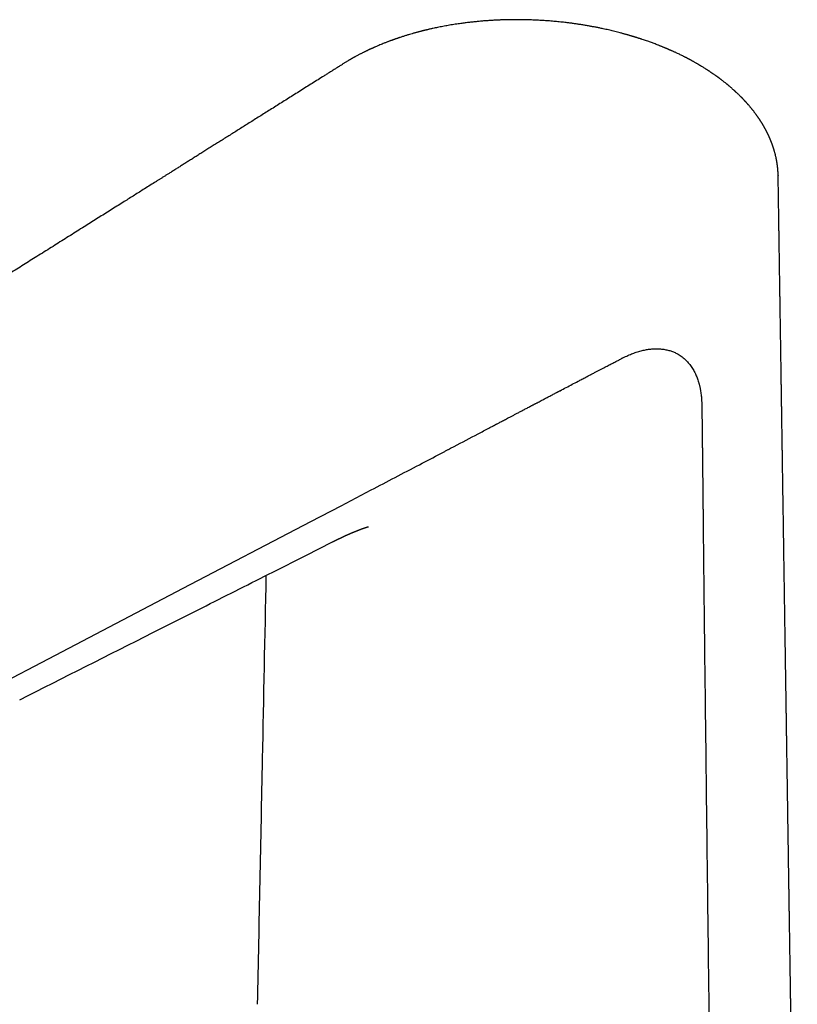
# Model space of a CAD drawing. Header units: millimetres. Extents: x 8 to 612, y 12 to 525.
# Tile 14 of 41: x 511 to 588, y 177 to 274. Entities that reach past the tile are written whole.
import ezdxf

# ---------------------------------------------------------------- set-up
doc = ezdxf.new("R2010")
doc.units = ezdxf.units.MM

msp = doc.modelspace()

# ---------------------------------------------------------------- linework, layer by layer
at = {"color": 7, "linetype": 'Continuous', "lineweight": 30}
for p, q in [((543.293, 269.887), (543.306, 269.895)), ((542.321, 222.733), (542.324, 222.735))]:
    msp.add_line(p, q, dxfattribs=at)
at = {"color": 7, "linetype": 'Continuous', "lineweight": 30, "flags": 128}
for points in [[(540.21, 224.759), (543.184, 226.314), (546.157, 227.869)], [(514.974, 211.562), (527.592, 218.16), (540.21, 224.759)], [(536.431, 219.76), (539.707, 221.413), (542.321, 222.733)], [(489.79, 198.395), (502.382, 204.978), (514.974, 211.562)]]:
    msp.add_lwpolyline(points, dxfattribs=at)
at = {"color": 7, "linetype": 'Continuous', "lineweight": 30}
for points, knots in [([(578.364, 269.945), (578.34, 269.959), (578.279, 269.995), (578.184, 270.049), (578.081, 270.107), (577.986, 270.16), (577.899, 270.208), (577.82, 270.251), (577.749, 270.289), (577.687, 270.323), (577.633, 270.352), (577.587, 270.377), (577.55, 270.396), (577.521, 270.411), (577.501, 270.422), (577.486, 270.43), (577.472, 270.437), (577.457, 270.446), (577.433, 270.458), (577.4, 270.475), (577.359, 270.497), (577.307, 270.524), (577.243, 270.556), (577.168, 270.595), (577.085, 270.637), (576.919, 270.721), (576.67, 270.843), (576.411, 270.967), (576.225, 271.053), (576.113, 271.105), (576.001, 271.156), (575.894, 271.204), (575.795, 271.248), (575.706, 271.288), (575.627, 271.322), (575.559, 271.351), (575.5, 271.377), (575.449, 271.399), (575.409, 271.416), (575.381, 271.428), (575.358, 271.438), (575.333, 271.448), (575.301, 271.462), (575.258, 271.48), (575.201, 271.504), (575.129, 271.534), (575.048, 271.567), (574.96, 271.603), (574.868, 271.641), (574.772, 271.679), (574.677, 271.717), (574.582, 271.755), (574.455, 271.804), (574.296, 271.866), (574.106, 271.938), (573.922, 272.006), (573.744, 272.071), (573.557, 272.138), (573.358, 272.208), (573.142, 272.282), (572.965, 272.341), (572.831, 272.386), (572.74, 272.416), (572.648, 272.446), (572.557, 272.475), (572.471, 272.502), (572.392, 272.527), (572.323, 272.549), (572.263, 272.568), (572.212, 272.583), (572.171, 272.596), (572.136, 272.607), (572.102, 272.617), (572.064, 272.629), (572.02, 272.642), (571.968, 272.658), (571.904, 272.677), (571.828, 272.7), (571.743, 272.725), (571.647, 272.753), (571.542, 272.783), (571.429, 272.816), (571.309, 272.85), (571.182, 272.885), (571.046, 272.922), (570.901, 272.962), (570.715, 273.011), (570.49, 273.07), (570.229, 273.135), (569.969, 273.199), (569.711, 273.26), (569.456, 273.318), (569.203, 273.375), (568.921, 273.435), (568.613, 273.499), (568.277, 273.566), (567.945, 273.628), (567.599, 273.691), (567.238, 273.752), (566.863, 273.813), (566.496, 273.868), (566.134, 273.919), (565.777, 273.967), (565.357, 274.019), (564.872, 274.073), (564.323, 274.127), (563.773, 274.174), (563.222, 274.214), (562.672, 274.246), (562.122, 274.271), (561.654, 274.286), (561.267, 274.295), (560.962, 274.299), (560.658, 274.302), (560.35, 274.302), (560.035, 274.299), (559.71, 274.294), (559.374, 274.286), (559.022, 274.275), (558.653, 274.26), (558.267, 274.241), (557.869, 274.218), (557.461, 274.189), (557.041, 274.156), (556.617, 274.117), (556.19, 274.074), (555.761, 274.025), (555.324, 273.97), (554.935, 273.917), (554.597, 273.868), (554.315, 273.824), (554.038, 273.78), (553.772, 273.734), (553.505, 273.687), (553.239, 273.637), (552.975, 273.586), (552.723, 273.536), (552.484, 273.486), (552.28, 273.442), (552.107, 273.403), (551.964, 273.371), (551.831, 273.34), (551.723, 273.315), (551.639, 273.295), (551.575, 273.28), (551.516, 273.266), (551.464, 273.253), (551.421, 273.242), (551.391, 273.235), (551.371, 273.23), (551.353, 273.225), (551.331, 273.22), (551.305, 273.213), (551.274, 273.206), (551.238, 273.197), (551.189, 273.184), (551.123, 273.168), (551.04, 273.146), (550.945, 273.121), (550.84, 273.094), (550.726, 273.063), (550.604, 273.03), (550.475, 272.995), (550.34, 272.957), (550.156, 272.904), (549.921, 272.835), (549.632, 272.748), (549.334, 272.654), (549.109, 272.581), (548.959, 272.532), (548.888, 272.508), (548.817, 272.484), (548.745, 272.459), (548.673, 272.435), (548.604, 272.411), (548.538, 272.388), (548.479, 272.367), (548.428, 272.349), (548.387, 272.335), (548.357, 272.324), (548.333, 272.315), (548.311, 272.307), (548.286, 272.298), (548.245, 272.283), (548.185, 272.262), (548.107, 272.233), (548.019, 272.201), (547.92, 272.164), (547.812, 272.123), (547.694, 272.078), (547.57, 272.03), (547.417, 271.969), (547.234, 271.896), (547.02, 271.808), (546.797, 271.715), (546.619, 271.638), (546.489, 271.581), (546.412, 271.547), (546.342, 271.516), (546.278, 271.487), (546.218, 271.46), (546.161, 271.434), (546.11, 271.411), (546.069, 271.392), (546.035, 271.376), (546.001, 271.361), (545.963, 271.343), (545.918, 271.322), (545.866, 271.298), (545.808, 271.27), (545.741, 271.238), (545.666, 271.202), (545.581, 271.161), (545.492, 271.118), (545.399, 271.072), (545.301, 271.023), (545.197, 270.971), (545.087, 270.915), (544.974, 270.856), (544.857, 270.795), (544.736, 270.731), (544.637, 270.678), (544.561, 270.636), (544.512, 270.61), (544.472, 270.588), (544.439, 270.57), (544.415, 270.556), (544.396, 270.546), (544.379, 270.536), (544.36, 270.526), (544.337, 270.513), (544.31, 270.498), (544.278, 270.48), (544.238, 270.458), (544.192, 270.431), (544.139, 270.401), (544.08, 270.367), (544.015, 270.33), (543.943, 270.288), (543.859, 270.238), (543.762, 270.181), (543.651, 270.114), (543.532, 270.042), (543.41, 269.967), (543.329, 269.915), (543.29, 269.891)], [0, 0, 0, 0, 0.00255, 0.006435, 0.01003, 0.013334, 0.016349, 0.019075, 0.021512, 0.023661, 0.025522, 0.027095, 0.028381, 0.029315, 0.030003, 0.030447, 0.030863, 0.031395, 0.032045, 0.033295, 0.034719, 0.03628, 0.038582, 0.041129, 0.043918, 0.046931, 0.057841, 0.06876, 0.072403, 0.076047, 0.079692, 0.083193, 0.086385, 0.089269, 0.091706, 0.09387, 0.095759, 0.097375, 0.098709, 0.099471, 0.100099, 0.100869, 0.101854, 0.103053, 0.104949, 0.107214, 0.109848, 0.112511, 0.115457, 0.11845, 0.121398, 0.124301, 0.127159, 0.133133, 0.1389, 0.144457, 0.149805, 0.15497, 0.161197, 0.167598, 0.174172, 0.176802, 0.179458, 0.182141, 0.184849, 0.187404, 0.189685, 0.191693, 0.193428, 0.19489, 0.196079, 0.197026, 0.197875, 0.199047, 0.200265, 0.201699, 0.203592, 0.205763, 0.208213, 0.210943, 0.21395, 0.217236, 0.220588, 0.224187, 0.228031, 0.232121, 0.236456, 0.243714, 0.25102, 0.258229, 0.265344, 0.272364, 0.279291, 0.286126, 0.295373, 0.304449, 0.313356, 0.322094, 0.332279, 0.342229, 0.351946, 0.361431, 0.370774, 0.380114, 0.394398, 0.408664, 0.422904, 0.437114, 0.451288, 0.465419, 0.479504, 0.487324, 0.495127, 0.502919, 0.510733, 0.518776, 0.527101, 0.535708, 0.544596, 0.55421, 0.564132, 0.574362, 0.5849, 0.595744, 0.606894, 0.61782, 0.629018, 0.640468, 0.652172, 0.659661, 0.667218, 0.674573, 0.68167, 0.688509, 0.69597, 0.703101, 0.709904, 0.716379, 0.722526, 0.726634, 0.730582, 0.734259, 0.737578, 0.739481, 0.741242, 0.742861, 0.744339, 0.745639, 0.746378, 0.746837, 0.747309, 0.74791, 0.748639, 0.749498, 0.750485, 0.751601, 0.753616, 0.75595, 0.758603, 0.761576, 0.764725, 0.768168, 0.77187, 0.775683, 0.779586, 0.78752, 0.795806, 0.804443, 0.813427, 0.815492, 0.817574, 0.819673, 0.82179, 0.823924, 0.826039, 0.827937, 0.829762, 0.831282, 0.832497, 0.833408, 0.834024, 0.834632, 0.835371, 0.836239, 0.838352, 0.840701, 0.843284, 0.84631, 0.849603, 0.853163, 0.856977, 0.860957, 0.867252, 0.873879, 0.88084, 0.888135, 0.890767, 0.893232, 0.895475, 0.897495, 0.899293, 0.901311, 0.902949, 0.904258, 0.905248, 0.906286, 0.907536, 0.908999, 0.910675, 0.912564, 0.914665, 0.917223, 0.920026, 0.922978, 0.926058, 0.929266, 0.932809, 0.936497, 0.940331, 0.94431, 0.948435, 0.95265, 0.954613, 0.956296, 0.957699, 0.958823, 0.959666, 0.960229, 0.960786, 0.961456, 0.962239, 0.963157, 0.964289, 0.96567, 0.967298, 0.969175, 0.97126, 0.973586, 0.976153, 0.978962, 0.982621, 0.986625, 0.990975, 0.995673, 1, 1, 1, 1]), ([(543.31, 269.888), (543.277, 269.867), (543.145, 269.785), (542.918, 269.642), (542.628, 269.459), (542.34, 269.278), (542.054, 269.098), (541.77, 268.92), (541.387, 268.678), (540.906, 268.376), (540.33, 268.014), (539.75, 267.65), (539.166, 267.282), (538.578, 266.913), (538, 266.549), (537.432, 266.192), (536.874, 265.841), (536.326, 265.497), (535.788, 265.159), (535.26, 264.827), (534.742, 264.501), (534.237, 264.183), (533.744, 263.874), (533.265, 263.572), (532.795, 263.277), (532.331, 262.985), (531.875, 262.698), (531.426, 262.416), (530.987, 262.14), (530.558, 261.87), (530.142, 261.608), (529.737, 261.354), (529.345, 261.108), (528.962, 260.867), (528.587, 260.631), (528.219, 260.399), (527.858, 260.173), (527.507, 259.952), (527.167, 259.738), (526.836, 259.53), (526.515, 259.328), (526.221, 259.144), (525.953, 258.975), (525.709, 258.822), (525.47, 258.671), (525.234, 258.523), (524.999, 258.375), (524.469, 258.042), (523.683, 257.548), (522.638, 256.891), (521.563, 256.215), (520.415, 255.493), (519.194, 254.725), (518.152, 254.071), (517.292, 253.529), (516.614, 253.104), (515.934, 252.676), (515.249, 252.245), (514.557, 251.811), (513.857, 251.37), (513.168, 250.937), (512.49, 250.511), (511.825, 250.093), (511.152, 249.67), (510.472, 249.242), (509.784, 248.81), (509.088, 248.372), (508.386, 247.931), (507.675, 247.484), (506.957, 247.033), (506.232, 246.577), (505.499, 246.116), (504.899, 245.739), (504.433, 245.446), (504.106, 245.241), (503.783, 245.037), (503.465, 244.837), (503.153, 244.641), (502.828, 244.437), (502.492, 244.225), (502.144, 244.007), (501.805, 243.793), (501.475, 243.586), (501.155, 243.385), (500.844, 243.19), (500.541, 242.999), (500.245, 242.813), (499.956, 242.631), (499.659, 242.444), (499.353, 242.253), (499.041, 242.056), (498.739, 241.866), (498.448, 241.683), (498.166, 241.506), (497.894, 241.335), (497.63, 241.169), (497.322, 240.976), (496.972, 240.755), (496.597, 240.52), (496.249, 240.301), (495.926, 240.098), (495.649, 239.924), (495.413, 239.776), (495.215, 239.651), (495.009, 239.521), (494.793, 239.386), (494.569, 239.245), (494.335, 239.098), (494.093, 238.946), (493.843, 238.788), (493.585, 238.626), (493.319, 238.459), (493.046, 238.287), (492.765, 238.11), (492.476, 237.929), (492.179, 237.742), (491.874, 237.55), (491.563, 237.355), (491.246, 237.156), (490.924, 236.953), (490.593, 236.746), (490.103, 236.437), (489.458, 236.032), (488.663, 235.532), (487.906, 235.056), (487.185, 234.603), (486.5, 234.172), (485.822, 233.746), (485.152, 233.325), (484.489, 232.908), (483.819, 232.487), (483.142, 232.062), (482.459, 231.632), (481.784, 231.208), (481.238, 230.865), (480.819, 230.601), (480.525, 230.416), (480.231, 230.232), (479.935, 230.045), (479.632, 229.855), (479.32, 229.659), (478.999, 229.457), (478.667, 229.249), (478.326, 229.034), (477.975, 228.813), (477.614, 228.586), (477.243, 228.353), (476.863, 228.114), (476.484, 227.876), (476.106, 227.639), (475.732, 227.403), (475.349, 227.163), (474.958, 226.917), (474.559, 226.666), (474.138, 226.402), (473.697, 226.124), (473.233, 225.833), (472.759, 225.535), (472.276, 225.231), (471.783, 224.921), (471.28, 224.605), (470.782, 224.292), (470.289, 223.982), (469.803, 223.676), (469.308, 223.365), (468.804, 223.049), (468.293, 222.727), (467.773, 222.401), (467.245, 222.069), (466.709, 221.732), (466.164, 221.39), (465.612, 221.042), (465.051, 220.69), (464.493, 220.339), (463.938, 219.99), (463.387, 219.643), (462.828, 219.292), (462.277, 218.946), (461.912, 218.717), (461.736, 218.606)], [0, 0, 0, 0, 0.001214, 0.004814, 0.008373, 0.011901, 0.015404, 0.018882, 0.022337, 0.029496, 0.036549, 0.043495, 0.050819, 0.058022, 0.065102, 0.072061, 0.078897, 0.085611, 0.092203, 0.098673, 0.105021, 0.111246, 0.117242, 0.12312, 0.12888, 0.134523, 0.140147, 0.145649, 0.151029, 0.156287, 0.161423, 0.166348, 0.171155, 0.175845, 0.180417, 0.184961, 0.189382, 0.193681, 0.197857, 0.20191, 0.205841, 0.209649, 0.212722, 0.215711, 0.218617, 0.221502, 0.224391, 0.227285, 0.240986, 0.253302, 0.265696, 0.280553, 0.295521, 0.310599, 0.31887, 0.327174, 0.335511, 0.343889, 0.352365, 0.360951, 0.369645, 0.377712, 0.38587, 0.39412, 0.402462, 0.410895, 0.419421, 0.428038, 0.436748, 0.445549, 0.454442, 0.463426, 0.472503, 0.476526, 0.480552, 0.484518, 0.488417, 0.492248, 0.496013, 0.500363, 0.504621, 0.508785, 0.512855, 0.516753, 0.52056, 0.524279, 0.527907, 0.531447, 0.534896, 0.538847, 0.542674, 0.546376, 0.549954, 0.553408, 0.556737, 0.559955, 0.563126, 0.568038, 0.572861, 0.576884, 0.580843, 0.584739, 0.587079, 0.589513, 0.592041, 0.594662, 0.597433, 0.600302, 0.603268, 0.606332, 0.609493, 0.612752, 0.616109, 0.619555, 0.623099, 0.62674, 0.630478, 0.634313, 0.638174, 0.642129, 0.646177, 0.650316, 0.660171, 0.66991, 0.679533, 0.688027, 0.696428, 0.704738, 0.712955, 0.721079, 0.729112, 0.737597, 0.745977, 0.754251, 0.76242, 0.766053, 0.769665, 0.773256, 0.776851, 0.780556, 0.78438, 0.788325, 0.79239, 0.796575, 0.80088, 0.805304, 0.809849, 0.814514, 0.8193, 0.823791, 0.828384, 0.833077, 0.837872, 0.842767, 0.847763, 0.853329, 0.859014, 0.86482, 0.870745, 0.876791, 0.882957, 0.889242, 0.89511, 0.901078, 0.907147, 0.913317, 0.919588, 0.92596, 0.932433, 0.939006, 0.945681, 0.952456, 0.959332, 0.966309, 0.97298, 0.97974, 0.98659, 0.99353, 1, 1, 1, 1]), ([(586.346, 258.909), (586.345, 258.923), (586.345, 258.956), (586.343, 259.006), (586.342, 259.059), (586.34, 259.104), (586.338, 259.142), (586.336, 259.176), (586.335, 259.212), (586.333, 259.25), (586.33, 259.288), (586.328, 259.325), (586.325, 259.361), (586.323, 259.4), (586.319, 259.447), (586.315, 259.497), (586.311, 259.548), (586.307, 259.591), (586.303, 259.628), (586.3, 259.661), (586.296, 259.697), (586.292, 259.735), (586.287, 259.774), (586.283, 259.81), (586.279, 259.841), (586.276, 259.867), (586.273, 259.891), (586.27, 259.916), (586.266, 259.944), (586.262, 259.975), (586.257, 260.008), (586.252, 260.044), (586.246, 260.084), (586.24, 260.129), (586.232, 260.176), (586.224, 260.228), (586.214, 260.284), (586.205, 260.34), (586.195, 260.393), (586.187, 260.438), (586.179, 260.477), (586.172, 260.514), (586.164, 260.553), (586.153, 260.609), (586.135, 260.694), (586.111, 260.806), (586.083, 260.923), (586.055, 261.037), (586.027, 261.144), (585.997, 261.254), (585.972, 261.341), (585.952, 261.41), (585.938, 261.457), (585.924, 261.504), (585.911, 261.546), (585.9, 261.581), (585.89, 261.613), (585.879, 261.647), (585.866, 261.688), (585.85, 261.735), (585.833, 261.786), (585.815, 261.839), (585.797, 261.889), (585.781, 261.936), (585.767, 261.976), (585.755, 262.009), (585.744, 262.039), (585.732, 262.071), (585.718, 262.107), (585.703, 262.147), (585.687, 262.19), (585.67, 262.233), (585.654, 262.275), (585.637, 262.316), (585.621, 262.358), (585.603, 262.4), (585.586, 262.442), (585.568, 262.487), (585.546, 262.538), (585.522, 262.593), (585.499, 262.647), (585.477, 262.696), (585.458, 262.738), (585.444, 262.771), (585.432, 262.796), (585.422, 262.819), (585.41, 262.844), (585.397, 262.873), (585.382, 262.904), (585.363, 262.944), (585.342, 262.988), (585.32, 263.035), (585.297, 263.081), (585.274, 263.129), (585.251, 263.174), (585.23, 263.217), (585.209, 263.258), (585.186, 263.303), (585.162, 263.348), (585.138, 263.395), (585.114, 263.44), (585.091, 263.482), (585.072, 263.518), (585.057, 263.545), (585.044, 263.568), (585.031, 263.592), (585.015, 263.621), (584.998, 263.651), (584.979, 263.685), (584.96, 263.718), (584.941, 263.752), (584.923, 263.782), (584.905, 263.813), (584.885, 263.847), (584.858, 263.893), (584.824, 263.951), (584.782, 264.02), (584.744, 264.083), (584.71, 264.138), (584.681, 264.183), (584.655, 264.224), (584.633, 264.259), (584.617, 264.284), (584.606, 264.302), (584.597, 264.316), (584.585, 264.334), (584.57, 264.356), (584.553, 264.383), (584.534, 264.412), (584.507, 264.452), (584.474, 264.503), (584.434, 264.562), (584.396, 264.616), (584.361, 264.667), (584.329, 264.713), (584.301, 264.753), (584.279, 264.784), (584.264, 264.806), (584.253, 264.821), (584.244, 264.834), (584.236, 264.845), (584.226, 264.858), (584.213, 264.876), (584.197, 264.899), (584.177, 264.927), (584.139, 264.978), (584.088, 265.048), (584.023, 265.133), (583.96, 265.216), (583.907, 265.284), (583.867, 265.336), (583.841, 265.368), (583.821, 265.393), (583.803, 265.415), (583.785, 265.438), (583.762, 265.467), (583.734, 265.502), (583.7, 265.543), (583.661, 265.59), (583.618, 265.643), (583.566, 265.705), (583.506, 265.776), (583.455, 265.835), (583.417, 265.879), (583.397, 265.902), (583.379, 265.922), (583.365, 265.938), (583.352, 265.954), (583.336, 265.972), (583.315, 265.996), (583.289, 266.025), (583.258, 266.06), (583.223, 266.098), (583.188, 266.138), (583.153, 266.176), (583.111, 266.221), (583.064, 266.272), (583.011, 266.329), (582.96, 266.384), (582.914, 266.432), (582.875, 266.472), (582.845, 266.504), (582.82, 266.53), (582.8, 266.55), (582.784, 266.566), (582.77, 266.581), (582.754, 266.597), (582.732, 266.62), (582.705, 266.646), (582.649, 266.703), (582.563, 266.789), (582.446, 266.903), (582.33, 267.015), (582.239, 267.101), (582.176, 267.159), (582.142, 267.19), (582.113, 267.218), (582.085, 267.243), (582.054, 267.271), (582.017, 267.305), (581.971, 267.347), (581.914, 267.398), (581.847, 267.457), (581.768, 267.526), (581.696, 267.589), (581.632, 267.644), (581.58, 267.689), (581.532, 267.73), (581.492, 267.763), (581.462, 267.788), (581.439, 267.807), (581.422, 267.822), (581.407, 267.834), (581.391, 267.847), (581.372, 267.863), (581.346, 267.884), (581.315, 267.91), (581.259, 267.955), (581.18, 268.02), (581.078, 268.101), (580.974, 268.183), (580.865, 268.268), (580.774, 268.338), (580.706, 268.39), (580.666, 268.42), (580.631, 268.446), (580.603, 268.467), (580.583, 268.483), (580.565, 268.495), (580.547, 268.509), (580.522, 268.528), (580.488, 268.553), (580.449, 268.582), (580.404, 268.615), (580.357, 268.649), (580.307, 268.685), (580.258, 268.72), (580.21, 268.754), (580.145, 268.801), (580.064, 268.858), (579.978, 268.918), (579.904, 268.969), (579.84, 269.013), (579.775, 269.057), (579.708, 269.102), (579.651, 269.14), (579.608, 269.169), (579.582, 269.186), (579.562, 269.199), (579.544, 269.211), (579.524, 269.225), (579.497, 269.242), (579.466, 269.263), (579.429, 269.287), (579.386, 269.315), (579.338, 269.346), (579.255, 269.399), (579.141, 269.471), (578.998, 269.56), (578.879, 269.633), (578.782, 269.692), (578.709, 269.735), (578.642, 269.775), (578.584, 269.809), (578.542, 269.834), (578.514, 269.85), (578.497, 269.86), (578.478, 269.871), (578.452, 269.886), (578.417, 269.906), (578.381, 269.927), (578.357, 269.941), (578.348, 269.946)], [0, 0, 0, 0, 0.003462, 0.008009, 0.012247, 0.01624, 0.018806, 0.021333, 0.024076, 0.027065, 0.030256, 0.033166, 0.035662, 0.038767, 0.042465, 0.046681, 0.050677, 0.05437, 0.056807, 0.059442, 0.062275, 0.065307, 0.068491, 0.071388, 0.073782, 0.075814, 0.077529, 0.079435, 0.081674, 0.084243, 0.086863, 0.089327, 0.092881, 0.096252, 0.099963, 0.104049, 0.108536, 0.113257, 0.117475, 0.121101, 0.123819, 0.126761, 0.129926, 0.133143, 0.140297, 0.150038, 0.159659, 0.168357, 0.177183, 0.185335, 0.194653, 0.198156, 0.20192, 0.205877, 0.209504, 0.212057, 0.214458, 0.217176, 0.220261, 0.224252, 0.228487, 0.232791, 0.236883, 0.240757, 0.244141, 0.246526, 0.248823, 0.251414, 0.254314, 0.257586, 0.261216, 0.264762, 0.268046, 0.271446, 0.274884, 0.278322, 0.281721, 0.285226, 0.289246, 0.294261, 0.298765, 0.302754, 0.306228, 0.309187, 0.310847, 0.312576, 0.314674, 0.317085, 0.319713, 0.322556, 0.326863, 0.330673, 0.334346, 0.338343, 0.342461, 0.345657, 0.349024, 0.352868, 0.356821, 0.360457, 0.364556, 0.368133, 0.371128, 0.373538, 0.375059, 0.377094, 0.379647, 0.382443, 0.385007, 0.388088, 0.390807, 0.39324, 0.395825, 0.398718, 0.40192, 0.407515, 0.413468, 0.419723, 0.42362, 0.427623, 0.431285, 0.434296, 0.436656, 0.437696, 0.438823, 0.440367, 0.442329, 0.44471, 0.447287, 0.449799, 0.455265, 0.460391, 0.465179, 0.469629, 0.473713, 0.477254, 0.480218, 0.481757, 0.483077, 0.484178, 0.485063, 0.486149, 0.487692, 0.489707, 0.492195, 0.495065, 0.503231, 0.510779, 0.517975, 0.525275, 0.528984, 0.531927, 0.534036, 0.535799, 0.537875, 0.540269, 0.543561, 0.54731, 0.551542, 0.556355, 0.561761, 0.568392, 0.575741, 0.578183, 0.58038, 0.582215, 0.583689, 0.584801, 0.586481, 0.588678, 0.591418, 0.594702, 0.598389, 0.602048, 0.605651, 0.609196, 0.614653, 0.619968, 0.625142, 0.630122, 0.63362, 0.6366, 0.639062, 0.641007, 0.642433, 0.643533, 0.645138, 0.647251, 0.649873, 0.6528, 0.663575, 0.67463, 0.685563, 0.696173, 0.699639, 0.702726, 0.705436, 0.707771, 0.710138, 0.713726, 0.717866, 0.722502, 0.728869, 0.735742, 0.743117, 0.747698, 0.752399, 0.756603, 0.760135, 0.762478, 0.764391, 0.765875, 0.766936, 0.768133, 0.769806, 0.771972, 0.77463, 0.777561, 0.786089, 0.794454, 0.802831, 0.811721, 0.821157, 0.824753, 0.828073, 0.83084, 0.833055, 0.834718, 0.835828, 0.837144, 0.839132, 0.841792, 0.845124, 0.848478, 0.852311, 0.856251, 0.860065, 0.863753, 0.867314, 0.875208, 0.882401, 0.88715, 0.891944, 0.896867, 0.90192, 0.907036, 0.909573, 0.911531, 0.91291, 0.914, 0.915524, 0.917517, 0.919826, 0.922553, 0.925697, 0.929258, 0.933046, 0.943933, 0.954232, 0.96396, 0.969512, 0.974808, 0.979528, 0.983602, 0.987031, 0.988336, 0.989517, 0.990658, 0.992409, 0.994903, 0.998074, 1, 1, 1, 1]), ([(578.351, 269.953), (578.351, 269.952), (578.356, 269.951), (578.36, 269.947), (578.363, 269.944)], [0, 0, 0, 0, 0.0792068, 1, 1, 1, 1]), ([(586.346, 258.909), (586.346, 258.907), (586.346, 258.895), (586.346, 258.884), (586.346, 258.875)], [0, 0, 0, 0, 0.221683, 1, 1, 1, 1]), ([(588.237, 134.594), (588.234, 134.745), (588.231, 134.996), (588.225, 135.347), (588.221, 135.646), (588.216, 135.943), (588.212, 136.238), (588.207, 136.533), (588.203, 136.83), (588.198, 137.143), (588.193, 137.473), (588.187, 137.823), (588.182, 138.182), (588.176, 138.55), (588.171, 138.935), (588.164, 139.337), (588.158, 139.757), (588.151, 140.186), (588.145, 140.621), (588.138, 141.058), (588.128, 141.689), (588.116, 142.511), (588.103, 143.36), (588.093, 144.039), (588.085, 144.549), (588.077, 145.052), (588.07, 145.547), (588.062, 146.034), (588.055, 146.511), (588.047, 147.004), (588.04, 147.51), (588.032, 148.028), (588.024, 148.536), (588.016, 149.032), (588.009, 149.517), (588.002, 149.993), (587.995, 150.412), (587.99, 150.775), (587.985, 151.085), (587.981, 151.39), (587.976, 151.69), (587.971, 151.986), (587.967, 152.278), (587.963, 152.57), (587.958, 152.881), (587.953, 153.215), (587.947, 153.573), (587.942, 153.941), (587.936, 154.32), (587.93, 154.709), (587.924, 155.108), (587.917, 155.568), (587.909, 156.089), (587.9, 156.67), (587.891, 157.262), (587.883, 157.789), (587.876, 158.25), (587.87, 158.642), (587.864, 159.037), (587.858, 159.435), (587.852, 159.829), (587.846, 160.216), (587.84, 160.593), (587.835, 160.947), (587.83, 161.281), (587.825, 161.594), (587.82, 161.898), (587.816, 162.195), (587.811, 162.484), (587.807, 162.765), (587.802, 163.079), (587.797, 163.431), (587.791, 163.828), (587.785, 164.233), (587.778, 164.648), (587.772, 165.04), (587.767, 165.409), (587.762, 165.755), (587.756, 166.107), (587.751, 166.469), (587.745, 166.84), (587.739, 167.221), (587.733, 167.613), (587.727, 168.014), (587.721, 168.423), (587.715, 168.841), (587.708, 169.268), (587.701, 169.704), (587.695, 170.157), (587.687, 170.628), (587.68, 171.116), (587.672, 171.616), (587.665, 172.126), (587.657, 172.648), (587.649, 173.121), (587.643, 173.543), (587.637, 173.91), (587.632, 174.277), (587.626, 174.64), (587.62, 175.034), (587.614, 175.455), (587.607, 175.904), (587.6, 176.352), (587.593, 176.8), (587.587, 177.247), (587.58, 177.682), (587.573, 178.105), (587.567, 178.504), (587.562, 178.881), (587.556, 179.235), (587.551, 179.579), (587.546, 179.914), (587.541, 180.239), (587.536, 180.554), (587.532, 180.852), (587.527, 181.132), (587.523, 181.397), (587.519, 181.655), (587.516, 181.908), (587.512, 182.156), (587.507, 182.44), (587.503, 182.759), (587.497, 183.109), (587.492, 183.448), (587.487, 183.775), (587.482, 184.09), (587.478, 184.394), (587.473, 184.681), (587.469, 184.951), (587.465, 185.206), (587.462, 185.419), (587.46, 185.592), (587.457, 185.732), (587.455, 185.876), (587.453, 186.038), (587.45, 186.218), (587.447, 186.418), (587.444, 186.628), (587.44, 186.849), (587.437, 187.082), (587.433, 187.313), (587.43, 187.542), (587.426, 187.768), (587.423, 188.003), (587.419, 188.248), (587.415, 188.503), (587.411, 188.77), (587.407, 189.041), (587.403, 189.314), (587.399, 189.589), (587.394, 189.873), (587.39, 190.168), (587.385, 190.472), (587.381, 190.77), (587.376, 191.061), (587.372, 191.342), (587.368, 191.626), (587.363, 191.907), (587.359, 192.212), (587.354, 192.54), (587.348, 192.89), (587.343, 193.241), (587.338, 193.593), (587.332, 193.944), (587.327, 194.288), (587.322, 194.624), (587.317, 194.963), (587.312, 195.307), (587.306, 195.653), (587.301, 195.989), (587.296, 196.315), (587.292, 196.631), (587.287, 196.937), (587.282, 197.233), (587.276, 197.638), (587.268, 198.152), (587.259, 198.777), (587.25, 199.394), (587.24, 200.003), (587.231, 200.604), (587.222, 201.198), (587.213, 201.783), (587.205, 202.307), (587.198, 202.776), (587.192, 203.195), (587.185, 203.623), (587.179, 204.061), (587.172, 204.506), (587.165, 204.956), (587.158, 205.413), (587.151, 205.879), (587.143, 206.402), (587.134, 206.981), (587.125, 207.616), (587.115, 208.259), (587.105, 208.909), (587.095, 209.564), (587.085, 210.222), (587.075, 210.884), (587.065, 211.553), (587.054, 212.274), (587.042, 213.043), (587.03, 213.858), (587.017, 214.669), (587.005, 215.474), (586.993, 216.274), (586.98, 217.157), (586.965, 218.122), (586.949, 219.167), (586.933, 220.202), (586.918, 221.228), (586.902, 222.245), (586.887, 223.253), (586.872, 224.253), (586.856, 225.29), (586.84, 226.364), (586.823, 227.475), (586.806, 228.578), (586.789, 229.672), (586.776, 230.558), (586.766, 231.24), (586.758, 231.724), (586.751, 232.215), (586.743, 232.714), (586.736, 233.217), (586.728, 233.725), (586.72, 234.237), (586.712, 234.756), (586.705, 235.234), (586.698, 235.669), (586.692, 236.058), (586.687, 236.446), (586.681, 236.828), (586.675, 237.202), (586.67, 237.569), (586.664, 237.938), (586.658, 238.311), (586.653, 238.686), (586.647, 239.052), (586.642, 239.408), (586.637, 239.736), (586.632, 240.036), (586.628, 240.311), (586.624, 240.581), (586.62, 240.85), (586.616, 241.123), (586.611, 241.418), (586.606, 241.737), (586.601, 242.08), (586.596, 242.431), (586.59, 242.799), (586.584, 243.186), (586.578, 243.59), (586.572, 244.004), (586.565, 244.426), (586.559, 244.858), (586.552, 245.29), (586.546, 245.721), (586.539, 246.15), (586.533, 246.583), (586.526, 247.016), (586.517, 247.632), (586.505, 248.43), (586.49, 249.414), (586.475, 250.404), (586.463, 251.192), (586.454, 251.774), (586.448, 252.149), (586.443, 252.525), (586.437, 252.902), (586.431, 253.282), (586.425, 253.691), (586.418, 254.132), (586.411, 254.607), (586.404, 255.093), (586.396, 255.594), (586.388, 256.11), (586.38, 256.642), (586.372, 257.185), (586.363, 257.74), (586.355, 258.305), (586.349, 258.684), (586.346, 258.875)], [0, 0, 0, 0, 0.00365, 0.006064, 0.008467, 0.010858, 0.013236, 0.015602, 0.017974, 0.020402, 0.023143, 0.025957, 0.028844, 0.031804, 0.034837, 0.038133, 0.041512, 0.044972, 0.048493, 0.052007, 0.05551, 0.063719, 0.071863, 0.075993, 0.080104, 0.08416, 0.088144, 0.092058, 0.095901, 0.099674, 0.103941, 0.108114, 0.112193, 0.11618, 0.120086, 0.123913, 0.12766, 0.13019, 0.132683, 0.135138, 0.137556, 0.139936, 0.142278, 0.144602, 0.146982, 0.14978, 0.15266, 0.155623, 0.158669, 0.161798, 0.165009, 0.1683, 0.172901, 0.177582, 0.182342, 0.187182, 0.190303, 0.193456, 0.196641, 0.199859, 0.20305, 0.206161, 0.209191, 0.212141, 0.214722, 0.217239, 0.21969, 0.222077, 0.224399, 0.226657, 0.228858, 0.231978, 0.235169, 0.238432, 0.241767, 0.245174, 0.247901, 0.250674, 0.253511, 0.256417, 0.259391, 0.262473, 0.265625, 0.268848, 0.272141, 0.275505, 0.27894, 0.282446, 0.28603, 0.289871, 0.2938, 0.297816, 0.301921, 0.306114, 0.310395, 0.313321, 0.316287, 0.319254, 0.322173, 0.325045, 0.328733, 0.33234, 0.335865, 0.33955, 0.343142, 0.34664, 0.350044, 0.353354, 0.356282, 0.359131, 0.361904, 0.364598, 0.367215, 0.369755, 0.372216, 0.374405, 0.376529, 0.378609, 0.380648, 0.382647, 0.384605, 0.387523, 0.390347, 0.393075, 0.395709, 0.398248, 0.400692, 0.403041, 0.405176, 0.407226, 0.409191, 0.410309, 0.411414, 0.412572, 0.413788, 0.415312, 0.416921, 0.418613, 0.420391, 0.42226, 0.42422, 0.425973, 0.427793, 0.42968, 0.431643, 0.433699, 0.435847, 0.438088, 0.440223, 0.442436, 0.444727, 0.447096, 0.449542, 0.452067, 0.454287, 0.456565, 0.458862, 0.461126, 0.463358, 0.46623, 0.469046, 0.471806, 0.474701, 0.47753, 0.480295, 0.482996, 0.485631, 0.488497, 0.491281, 0.493985, 0.496609, 0.499151, 0.501614, 0.503995, 0.506296, 0.511389, 0.516417, 0.521382, 0.526282, 0.531118, 0.535891, 0.5406, 0.545245, 0.548544, 0.551917, 0.555365, 0.558887, 0.562485, 0.56609, 0.569768, 0.573518, 0.57734, 0.582385, 0.587494, 0.592667, 0.597902, 0.603201, 0.608466, 0.613791, 0.619177, 0.624624, 0.631187, 0.637758, 0.644284, 0.650765, 0.6572, 0.663591, 0.67208, 0.680488, 0.688816, 0.697068, 0.705252, 0.713367, 0.721412, 0.729389, 0.738402, 0.747341, 0.756213, 0.765018, 0.773757, 0.777594, 0.781486, 0.785439, 0.789453, 0.793527, 0.797588, 0.801708, 0.805887, 0.810124, 0.813242, 0.816392, 0.81953, 0.822605, 0.825616, 0.828563, 0.831445, 0.834542, 0.837561, 0.840503, 0.843367, 0.846153, 0.848416, 0.850625, 0.852781, 0.854932, 0.857129, 0.85937, 0.862068, 0.864828, 0.86765, 0.870534, 0.873719, 0.876975, 0.880303, 0.883704, 0.887177, 0.890722, 0.894131, 0.897595, 0.901075, 0.904567, 0.90807, 0.915929, 0.923844, 0.931815, 0.939842, 0.942853, 0.945872, 0.948899, 0.951934, 0.954978, 0.958071, 0.961802, 0.965624, 0.969537, 0.973542, 0.977723, 0.981999, 0.986371, 0.990838, 0.9954, 1, 1, 1, 1]), ([(571.018, 240.918), (571.1, 240.958), (571.263, 241.037), (571.507, 241.147), (571.748, 241.249), (571.986, 241.342), (572.222, 241.427), (572.459, 241.505), (572.69, 241.573), (572.915, 241.632), (573.131, 241.681), (573.344, 241.723), (573.554, 241.756), (573.761, 241.781), (573.972, 241.799), (574.188, 241.809), (574.409, 241.81), (574.626, 241.802), (574.839, 241.784), (575.048, 241.758), (575.255, 241.722), (575.455, 241.678), (575.645, 241.626), (575.824, 241.568), (575.998, 241.503), (576.166, 241.431), (576.328, 241.351), (576.5, 241.255), (576.681, 241.14), (576.871, 241.003), (577.052, 240.855), (577.226, 240.695), (577.392, 240.523), (577.546, 240.344), (577.689, 240.159), (577.822, 239.969), (577.946, 239.77), (578.062, 239.561), (578.167, 239.352), (578.26, 239.144), (578.343, 238.938), (578.419, 238.728), (578.477, 238.546), (578.52, 238.396), (578.552, 238.275), (578.584, 238.148), (578.615, 238.014), (578.643, 237.877), (578.675, 237.708), (578.709, 237.504), (578.732, 237.328), (578.745, 237.216), (578.75, 237.172), (578.755, 237.129), (578.759, 237.087), (578.763, 237.047), (578.767, 237.008), (578.771, 236.962), (578.776, 236.906), (578.781, 236.836), (578.785, 236.758), (578.79, 236.671), (578.793, 236.578), (578.797, 236.478), (578.798, 236.409), (578.799, 236.373)], [0, 0, 0, 0, 0.020354, 0.040522, 0.06052, 0.08036, 0.100058, 0.119628, 0.139857, 0.158474, 0.176938, 0.195266, 0.213472, 0.231572, 0.249582, 0.2697, 0.289746, 0.309738, 0.329695, 0.349637, 0.369583, 0.390037, 0.408745, 0.427255, 0.445582, 0.463743, 0.481756, 0.499638, 0.52295, 0.546241, 0.569541, 0.592883, 0.616297, 0.639733, 0.661759, 0.683753, 0.705738, 0.727741, 0.749787, 0.769486, 0.789066, 0.808543, 0.827933, 0.838061, 0.848173, 0.859446, 0.870849, 0.88225, 0.893652, 0.91282, 0.932017, 0.935685, 0.939152, 0.942508, 0.945753, 0.948886, 0.951909, 0.95482, 0.959743, 0.964859, 0.970949, 0.977507, 0.984535, 0.992032, 1, 1, 1, 1]), ([(546.157, 227.869), (546.948, 228.283), (548.535, 229.113), (550.824, 230.314), (552.367, 231.125), (553.158, 231.541), (553.291, 231.611), (553.424, 231.681), (553.557, 231.751), (553.683, 231.818), (553.793, 231.875), (554.012, 231.99), (554.985, 232.503), (556.278, 233.184), (557.572, 233.866), (558.088, 234.138), (558.272, 234.235), (558.317, 234.259), (558.362, 234.282), (558.407, 234.306), (558.453, 234.33), (558.498, 234.354), (558.543, 234.378), (558.618, 234.417), (558.727, 234.475), (558.876, 234.553), (559.041, 234.64), (559.222, 234.736), (559.419, 234.839), (559.631, 234.951), (559.859, 235.071), (560.108, 235.202), (560.376, 235.343), (560.666, 235.496), (560.973, 235.657), (561.298, 235.828), (561.64, 236.008), (561.907, 236.148), (562.085, 236.242), (562.168, 236.285), (562.243, 236.324), (562.317, 236.363), (562.391, 236.402), (562.464, 236.441), (562.646, 236.536), (562.92, 236.68), (563.283, 236.871), (563.626, 237.052), (563.963, 237.229), (564.214, 237.36), (564.382, 237.448), (564.467, 237.493), (564.552, 237.537), (564.636, 237.582), (564.72, 237.626), (564.978, 237.761), (565.406, 237.985), (566, 238.297), (566.518, 238.568), (566.962, 238.801), (567.32, 238.988), (567.599, 239.134), (567.759, 239.218), (567.816, 239.248), (567.832, 239.256), (567.848, 239.264), (567.864, 239.272), (567.879, 239.281), (567.895, 239.289), (568.003, 239.346), (568.2, 239.448), (568.479, 239.594), (568.744, 239.733), (568.996, 239.864), (569.231, 239.987), (569.451, 240.102), (569.657, 240.209), (569.848, 240.309), (570.033, 240.406), (570.21, 240.498), (570.377, 240.585), (570.527, 240.663), (570.66, 240.732), (570.774, 240.792), (570.871, 240.842), (570.951, 240.883), (570.997, 240.907), (571.018, 240.918)], [0, 0, 0, 0, 0.095464, 0.191418, 0.276265, 0.281611, 0.286958, 0.292307, 0.297658, 0.303009, 0.307531, 0.310895, 0.329394, 0.424947, 0.466991, 0.48549, 0.487307, 0.489124, 0.490941, 0.492757, 0.494574, 0.496391, 0.498208, 0.500025, 0.505394, 0.511398, 0.518037, 0.525312, 0.533221, 0.541766, 0.550946, 0.560761, 0.571725, 0.583385, 0.595743, 0.608798, 0.62255, 0.637, 0.641003, 0.644039, 0.647029, 0.650009, 0.652979, 0.655938, 0.658887, 0.67492, 0.688971, 0.702773, 0.716325, 0.729628, 0.733071, 0.736496, 0.739905, 0.743297, 0.746671, 0.750028, 0.774413, 0.798314, 0.821732, 0.836923, 0.851903, 0.864912, 0.870584, 0.871219, 0.871853, 0.872487, 0.873121, 0.873754, 0.874387, 0.875019, 0.886831, 0.898073, 0.908743, 0.918842, 0.92837, 0.937172, 0.945423, 0.953124, 0.960273, 0.967729, 0.974473, 0.980506, 0.985827, 0.990438, 0.994336, 0.997524, 1, 1, 1, 1]), ([(578.799, 236.373), (578.801, 236.288), (578.805, 236.113), (578.81, 235.843), (578.815, 235.562), (578.82, 235.268), (578.824, 234.962), (578.828, 234.672), (578.832, 234.401), (578.835, 234.162), (578.837, 233.991), (578.838, 233.891), (578.839, 233.855), (578.839, 233.819), (578.839, 233.788), (578.84, 233.74), (578.841, 233.673), (578.842, 233.577), (578.843, 233.472), (578.844, 233.359), (578.845, 233.24), (578.847, 233.117), (578.848, 232.99), (578.849, 232.856), (578.851, 232.714), (578.852, 232.567), (578.854, 232.418), (578.856, 232.256), (578.857, 232.087), (578.859, 231.91), (578.861, 231.746), (578.862, 231.604), (578.864, 231.484), (578.865, 231.384), (578.866, 231.298), (578.866, 231.242), (578.867, 231.213), (578.867, 231.204), (578.867, 231.194), (578.867, 231.183), (578.868, 231.121), (578.87, 230.954), (578.873, 230.685), (578.877, 230.352), (578.881, 230.013), (578.885, 229.667), (578.888, 229.332), (578.892, 229.008), (578.895, 228.697), (578.899, 228.398), (578.902, 228.111), (578.905, 227.836), (578.908, 227.57), (578.91, 227.315), (578.913, 227.071), (578.915, 226.837), (578.917, 226.622), (578.919, 226.425), (578.921, 226.252), (578.922, 226.136), (578.922, 226.072), (578.923, 226.053), (578.923, 226.034), (578.923, 226.015), (578.923, 225.996), (578.926, 225.729), (578.93, 225.209), (578.938, 224.433), (578.945, 223.645), (578.953, 222.845), (578.961, 222.033), (578.97, 221.209), (578.979, 220.398), (578.987, 219.598), (578.996, 218.812), (579.005, 218.016), (579.014, 217.21), (579.023, 216.394), (579.029, 215.847), (579.033, 215.571)], [0, 0, 0, 0, 0.012408, 0.025404, 0.038987, 0.053157, 0.067916, 0.083261, 0.094982, 0.107025, 0.117888, 0.119617, 0.121353, 0.123095, 0.124843, 0.12583, 0.129994, 0.134591, 0.139621, 0.145084, 0.150981, 0.156718, 0.162813, 0.169266, 0.176077, 0.183246, 0.190562, 0.197494, 0.206539, 0.215022, 0.222941, 0.230297, 0.235423, 0.240234, 0.244732, 0.247855, 0.248331, 0.248802, 0.249268, 0.249731, 0.250365, 0.258216, 0.273854, 0.2891, 0.30625, 0.322875, 0.338976, 0.354551, 0.369601, 0.383872, 0.397636, 0.410894, 0.423645, 0.43589, 0.447629, 0.458861, 0.469587, 0.478607, 0.487235, 0.494503, 0.495432, 0.496356, 0.497275, 0.498188, 0.499097, 0.5, 0.536704, 0.573982, 0.611832, 0.650256, 0.689253, 0.728823, 0.768966, 0.806268, 0.844051, 0.882316, 0.921062, 0.96029, 1, 1, 1, 1]), ([(542.346, 222.746), (542.35, 222.749), (542.364, 222.756), (542.385, 222.766), (542.407, 222.777), (542.423, 222.785), (542.436, 222.792), (542.449, 222.798), (542.463, 222.805), (542.489, 222.818), (542.526, 222.837), (542.568, 222.858), (542.604, 222.876), (542.635, 222.891), (542.667, 222.907), (542.701, 222.923), (542.737, 222.941), (542.773, 222.959), (542.812, 222.978), (542.856, 222.999), (542.9, 223.021), (542.944, 223.042), (542.986, 223.062), (543.027, 223.082), (543.07, 223.103), (543.114, 223.124), (543.161, 223.146), (543.208, 223.168), (543.25, 223.188), (543.283, 223.204), (543.306, 223.214), (543.322, 223.222), (543.341, 223.231), (543.361, 223.24), (543.381, 223.25), (543.4, 223.259), (543.416, 223.266), (543.43, 223.273), (543.447, 223.28), (543.467, 223.29), (543.489, 223.3), (543.52, 223.314), (543.561, 223.333), (543.613, 223.357), (543.666, 223.381), (543.717, 223.404), (543.758, 223.423), (543.788, 223.436), (543.807, 223.445), (543.824, 223.452), (543.84, 223.46), (543.859, 223.468), (543.883, 223.479), (543.908, 223.49), (543.932, 223.5), (543.952, 223.51), (543.983, 223.523), (544.02, 223.539), (544.068, 223.561), (544.112, 223.58), (544.159, 223.6), (544.203, 223.619), (544.249, 223.639), (544.295, 223.658), (544.346, 223.68), (544.393, 223.7), (544.44, 223.719), (544.48, 223.736), (544.525, 223.755), (544.56, 223.769), (544.586, 223.78), (544.601, 223.786), (544.616, 223.792), (544.633, 223.799), (544.651, 223.807), (544.667, 223.813), (544.68, 223.818), (544.693, 223.824), (544.708, 223.83), (544.725, 223.836), (544.741, 223.843), (544.755, 223.849), (544.768, 223.854), (544.783, 223.859), (544.798, 223.866), (544.813, 223.872), (544.827, 223.877), (544.838, 223.881), (544.849, 223.886), (544.862, 223.891), (544.876, 223.896), (544.891, 223.902), (544.904, 223.907), (544.915, 223.912), (544.926, 223.916), (544.939, 223.921), (544.956, 223.928), (544.976, 223.935), (544.996, 223.943), (545.015, 223.95), (545.034, 223.957), (545.052, 223.964), (545.067, 223.97), (545.08, 223.975), (545.097, 223.981), (545.116, 223.988), (545.135, 223.995), (545.153, 224.002), (545.171, 224.009), (545.189, 224.015), (545.204, 224.021), (545.215, 224.025), (545.225, 224.029), (545.236, 224.033), (545.248, 224.037), (545.261, 224.042), (545.274, 224.046), (545.284, 224.05), (545.293, 224.053), (545.303, 224.057), (545.316, 224.061), (545.329, 224.066), (545.34, 224.07), (545.349, 224.073), (545.357, 224.076), (545.366, 224.079), (545.377, 224.083), (545.39, 224.088), (545.403, 224.092), (545.415, 224.096), (545.426, 224.1), (545.437, 224.104), (545.449, 224.108), (545.462, 224.113), (545.474, 224.117), (545.483, 224.12), (545.493, 224.123), (545.504, 224.127), (545.516, 224.131), (545.528, 224.135), (545.538, 224.138), (545.547, 224.141), (545.557, 224.145), (545.569, 224.149), (545.582, 224.153), (545.594, 224.157), (545.603, 224.16), (545.613, 224.163), (545.625, 224.167), (545.636, 224.17), (545.645, 224.173), (545.655, 224.176), (545.661, 224.178), (545.667, 224.18), (545.674, 224.182), (545.681, 224.185), (545.691, 224.188), (545.704, 224.192), (545.72, 224.197), (545.735, 224.201), (545.748, 224.205), (545.76, 224.209), (545.771, 224.212), (545.78, 224.215), (545.79, 224.218), (545.799, 224.22), (545.807, 224.223), (545.814, 224.225), (545.82, 224.226), (545.827, 224.228), (545.834, 224.23), (545.842, 224.233), (545.849, 224.235), (545.855, 224.236), (545.862, 224.238), (545.865, 224.239), (545.869, 224.24), (545.872, 224.241), (545.874, 224.241), (545.877, 224.242), (545.878, 224.242), (545.879, 224.243), (545.88, 224.243), (545.881, 224.243), (545.882, 224.243), (545.882, 224.243), (545.882, 224.243), (545.882, 224.243), (545.882, 224.243)], [0, 0, 0, 0, 0.0023, 0.00717, 0.010891, 0.013467, 0.015542, 0.017755, 0.020106, 0.022586, 0.03105, 0.039464, 0.044806, 0.04979, 0.055486, 0.061809, 0.067707, 0.074548, 0.080984, 0.088828, 0.097913, 0.104742, 0.112711, 0.120899, 0.126802, 0.136013, 0.145135, 0.153066, 0.16173, 0.16874, 0.171599, 0.174644, 0.178069, 0.181893, 0.186092, 0.189789, 0.192536, 0.19498, 0.198155, 0.202133, 0.20656, 0.210538, 0.220064, 0.230697, 0.240718, 0.251336, 0.261116, 0.265256, 0.269393, 0.272637, 0.275439, 0.279291, 0.284284, 0.290015, 0.294699, 0.298745, 0.302825, 0.313561, 0.322177, 0.333264, 0.341664, 0.352342, 0.361663, 0.372087, 0.382567, 0.396, 0.403906, 0.414537, 0.423869, 0.435359, 0.439423, 0.442634, 0.445978, 0.450424, 0.455185, 0.458871, 0.461865, 0.465073, 0.468785, 0.472967, 0.477316, 0.480856, 0.483913, 0.487618, 0.49194, 0.495852, 0.499251, 0.502203, 0.504801, 0.507987, 0.512033, 0.516402, 0.519834, 0.522532, 0.525393, 0.528656, 0.532879, 0.539859, 0.544623, 0.549581, 0.555676, 0.560939, 0.56496, 0.568597, 0.572895, 0.579343, 0.585428, 0.590097, 0.595663, 0.602269, 0.606346, 0.609515, 0.612574, 0.615994, 0.619998, 0.624647, 0.628772, 0.631889, 0.634845, 0.638011, 0.642139, 0.647222, 0.651203, 0.654111, 0.656809, 0.659566, 0.663085, 0.668657, 0.673593, 0.677706, 0.681323, 0.685419, 0.690182, 0.695301, 0.699997, 0.703637, 0.707183, 0.711307, 0.716982, 0.722205, 0.726286, 0.729929, 0.733864, 0.739342, 0.745599, 0.750859, 0.754945, 0.75924, 0.764955, 0.771241, 0.775818, 0.779216, 0.782648, 0.786344, 0.790106, 0.79387, 0.797687, 0.806539, 0.815897, 0.825233, 0.833491, 0.841181, 0.848943, 0.855469, 0.862595, 0.869731, 0.876274, 0.881961, 0.887628, 0.893493, 0.90031, 0.909392, 0.917408, 0.924471, 0.931819, 0.94068, 0.947032, 0.952412, 0.957333, 0.962387, 0.968402, 0.973627, 0.978666, 0.982662, 0.986485, 0.990344, 0.995997, 1, 1, 1, 1]), ([(511.443, 207.144), (515.825, 209.356), (521.962, 212.455), (530.292, 216.66), (534.239, 218.653), (536.431, 219.76)], [0, 0, 0, 0, 0.526146, 0.736868, 1, 1, 1, 1]), ([(535.76, 219.421), (535.64, 213.387), (535.359, 199.274), (535.07, 185.163), (534.905, 177.084)], [0, 0, 0, 0, 0.427472, 1, 1, 1, 1]), ([(579.032, 215.572), (579.129, 207.371), (579.324, 190.97), (579.524, 174.566), (579.624, 166.364)], [0, 0, 0, 0, 0.4999997, 1, 1, 1, 1])]:
    msp.add_open_spline(points, degree=3, knots=knots, dxfattribs=at)

doc.saveas('drawing.dxf')
